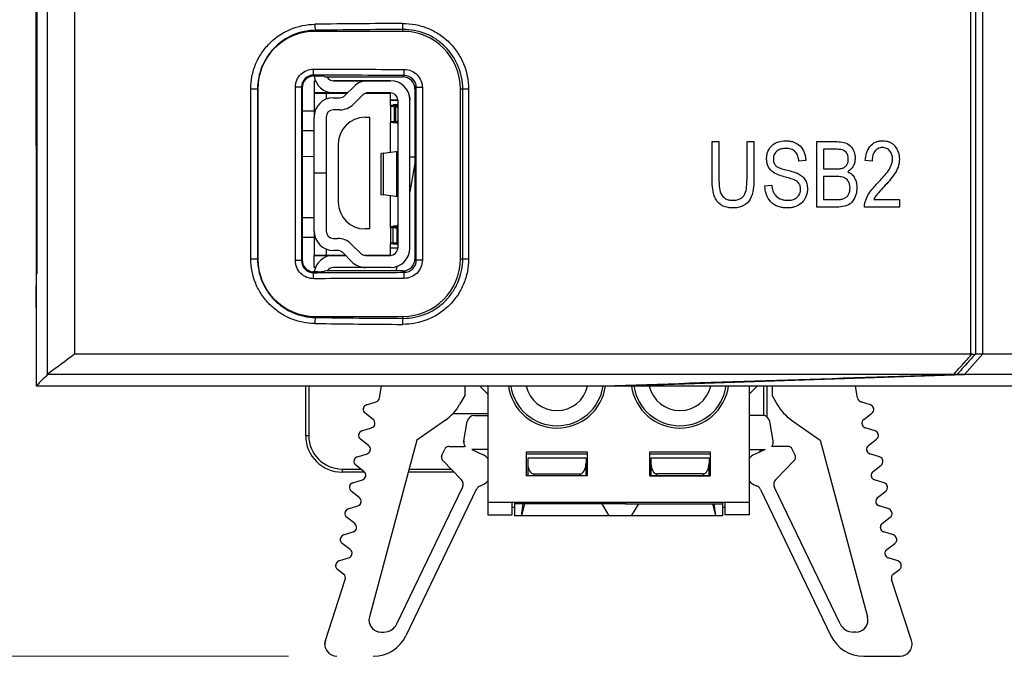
# Model space of a CAD drawing. Header units: millimetres. Extents: x 0 to 840, y 0 to 594.
# Tile 29 of 77: x 306 to 347, y 257 to 283. Entities that reach past the tile are written whole.
import ezdxf

# ---------------------------------------------------------------- set-up
doc = ezdxf.new("R2010")
doc.units = ezdxf.units.MM
doc.header["$LTSCALE"] = 2
doc.linetypes.add('SLD-Solid', pattern=[0])
doc.styles.add('SLDTEXTSTYLE2', font='ARIALN.TTF', dxfattribs={"width": 0.87})
doc.dimstyles.new('SLDDIMSTYLE0', dxfattribs={"dimtxt": 5.4, "dimasz": 5.4, "dimexe": 0, "dimexo": 0.0625, "dimgap": 1.35, "dimtad": 0, "dimdec": 1, "dimrnd": 1e-09, "dimzin": 12, "dimdsep": 46, "dimtxsty": 'SLDTEXTSTYLE2', "dimsah": 1, "dimcen": 0.09, "dimadec": 0, "dimazin": 3, "dimtfac": 1, "dimtdec": 3, "dimtofl": 0, "dimtmove": 0, "dimatfit": 3, "dimfxl": 1, "dimfrac": 2, "dimtolj": 1, "dimtzin": 12, "dimarcsym": 0})

# ---------------------------------------------------------------- blocks, each defined once
blk = doc.blocks.new('_D_2')
at = {"color": 1, "linetype": 'SLD-Solid', "lineweight": 18}
for p, q in [((317.478, 386.238), (280.971, 386.238)), ((282.471, 386.238), (282.471, 340.677)), ((278.271, 336.621), (278.271, 338.142)), ((278.271, 338.142), (286.671, 338.142)), ((286.671, 338.142), (286.671, 336.621)), ((278.271, 321.396), (278.271, 319.874)), ((286.671, 319.874), (286.671, 321.396)), ((278.271, 319.874), (286.671, 319.874)), ((282.471, 256.554), (282.471, 302.114)), ((317.266, 256.554), (280.971, 256.554))]:
    blk.add_line(p, q, dxfattribs=at)
for points in [[(282.471, 386.238), (281.121, 380.838), (283.821, 380.838)], [(282.471, 256.554), (283.821, 261.954), (281.121, 261.954)]]:
    blk.add_solid(points, dxfattribs=at)
at = {"color": 1, "linetype": 'SLD-Solid', "lineweight": 18, "char_height": 5.4, "attachment_point": 1, "rotation": 90, "style": 'SLDTEXTSTYLE2'}
for s, insert in [('5,106', (279.71, 321.396)), ('129,7', (279.71, 303.128))]:
    blk.add_mtext(s, dxfattribs=dict(at, insert=insert))

msp = doc.modelspace()

# ---------------------------------------------------------------- linework, layer by layer
at = {"color": 7, "linetype": 'SLD-Solid', "lineweight": 25}
for p, q in [((307.341, 268.197), (307.341, 382.189)), ((308.454, 381.367), (308.454, 269.019)), ((345.385, 269.019), (345.385, 381.367)), ((345.58, 381.367), (345.58, 269.019)), ((345.879, 269.019), (345.879, 381.367)), ((306.879, 272.322), (306.879, 296.764)), ((306.9, 296.762), (306.9, 272.324)), ((306.9, 296.754), (306.9, 272.332)), ((306.878, 277.605), (306.878, 286.781)), ((321.979, 282.32), (321.979, 282.399)), ((318.379, 282.32), (318.379, 282.365)), ((321.979, 282.32), (318.379, 282.32)), ((318.736, 280.452), (318.498, 280.478)), ((318.985, 280.443), (321.98, 280.443)), ((315.714, 272.943), (315.714, 279.943)), ((315.714, 279.943), (315.995, 279.943)), ((316.002, 279.943), (315.995, 279.943)), ((315.995, 279.943), (315.995, 272.943)), ((316.002, 279.943), (316.002, 272.943)), ((317.803, 280.017), (317.554, 280.017)), ((317.554, 272.869), (317.554, 280.017)), ((317.803, 280.017), (317.803, 272.869)), ((317.833, 279.987), (317.833, 272.899)), ((318.322, 280.285), (318.381, 280.285)), ((318.322, 280.285), (318.322, 279.785)), ((319.122, 280.285), (319.372, 280.285)), ((319.972, 280.285), (319.122, 280.285)), ((319.122, 280.285), (321.072, 280.285)), ((319.122, 280.285), (319.372, 280.285)), ((319.722, 280.285), (319.472, 280.285)), ((319.595, 279.673), (319.973, 280.051)), ((319.722, 280.285), (319.972, 280.285)), ((320.672, 280.285), (319.972, 280.285)), ((320.538, 280.285), (321.472, 280.285)), ((321.072, 280.285), (320.538, 280.285)), ((321.472, 280.285), (320.672, 280.285)), ((321.072, 280.285), (321.322, 280.285)), ((322.479, 279.945), (322.479, 272.941)), ((322.785, 280.001), (322.535, 280.001)), ((322.535, 272.885), (322.535, 280.001)), ((322.785, 280.001), (322.785, 272.885)), ((324.356, 279.943), (324.449, 279.943)), ((324.356, 272.943), (324.356, 279.943)), ((324.449, 279.943), (324.691, 279.943)), ((324.449, 272.943), (324.449, 279.943)), ((324.691, 279.943), (324.691, 272.943)), ((319.122, 279.785), (318.322, 279.785)), ((318.322, 279.775), (318.822, 279.775)), ((318.322, 279.775), (318.322, 278.785)), ((318.322, 279.775), (319.697, 279.775)), ((318.822, 279.775), (318.822, 279.527)), ((319.697, 279.775), (318.822, 279.775)), ((319.707, 279.785), (319.122, 279.785)), ((319.122, 279.585), (319.383, 279.585)), ((320.326, 279.697), (319.948, 279.319)), ((320.461, 279.775), (321.472, 279.775)), ((321.472, 279.775), (320.461, 279.775)), ((321.472, 279.785), (320.538, 279.785)), ((321.472, 279.266), (321.472, 279.775)), ((321.772, 279.485), (321.472, 279.485)), ((321.472, 279.485), (321.772, 279.485)), ((321.472, 279.266), (321.472, 279.249)), ((321.472, 279.266), (321.772, 279.266)), ((321.472, 279.249), (321.472, 278.578)), ((321.772, 279.249), (321.472, 279.249)), ((321.513, 279.236), (321.497, 279.236)), ((321.497, 279.236), (321.772, 279.236)), ((321.513, 279.236), (321.772, 279.236)), ((321.732, 279.305), (321.579, 279.285)), ((321.772, 279.285), (321.579, 279.285)), ((321.638, 279.219), (321.674, 279.214)), ((321.638, 279.219), (321.772, 279.219)), ((321.638, 278.593), (321.638, 279.219)), ((321.674, 279.214), (321.674, 278.595)), ((321.772, 279.214), (321.674, 279.214)), ((321.772, 279.305), (321.732, 279.305)), ((321.762, 279.315), (321.772, 279.315)), ((321.769, 279.315), (321.762, 279.315)), ((321.769, 279.315), (321.772, 279.315)), ((321.772, 279.485), (321.772, 273.385)), ((322.272, 273.385), (322.272, 279.485)), ((318.322, 279.035), (317.833, 279.035)), ((318.322, 276.485), (318.322, 278.785)), ((318.822, 278.785), (318.822, 276.485)), ((319.383, 279.085), (319.122, 279.085)), ((320.422, 278.775), (320.622, 278.775)), ((320.622, 274.175), (320.622, 278.775)), ((321.472, 278.578), (321.472, 278.57)), ((321.772, 278.57), (321.472, 278.57)), ((321.472, 277.333), (321.472, 278.57)), ((321.497, 278.584), (321.513, 278.584)), ((321.772, 278.584), (321.497, 278.584)), ((321.513, 278.584), (321.772, 278.584)), ((321.579, 278.56), (321.772, 278.56)), ((321.579, 278.56), (321.732, 278.55)), ((321.674, 278.595), (321.638, 278.593)), ((321.732, 278.55), (321.772, 278.55)), ((321.762, 278.545), (321.772, 278.545)), ((321.769, 278.545), (321.772, 278.545)), ((317.833, 278.235), (318.322, 278.235)), ((306.879, 277.604), (306.878, 277.605)), ((319.322, 277.675), (319.322, 275.275)), ((334.725, 276.219), (334.725, 277.773)), ((334.725, 277.773), (335.006, 277.773)), ((335.006, 277.773), (335.006, 276.218)), ((336.163, 277.773), (336.443, 277.773)), ((336.163, 276.218), (336.163, 277.773)), ((336.443, 277.773), (336.443, 276.219)), ((339.038, 275.073), (339.038, 277.773)), ((339.038, 277.773), (339.875, 277.773)), ((318.322, 277.153), (317.833, 277.155)), ((321.072, 277.27), (321.072, 275.6)), ((321.179, 277.291), (321.685, 277.363)), ((321.179, 275.579), (321.179, 277.291)), ((321.685, 277.363), (321.732, 277.363)), ((321.685, 277.363), (321.751, 277.363)), ((321.732, 275.507), (321.732, 277.363)), ((321.732, 277.363), (321.751, 277.363)), ((322.479, 277.135), (322.272, 277.136)), ((339.778, 277.457), (339.319, 277.457)), ((339.319, 277.457), (339.319, 276.651)), ((322.479, 276.881), (322.272, 275.708)), ((338.582, 277.002), (338.302, 276.966)), ((341.317, 276.966), (341.037, 277.002)), ((318.322, 276.485), (318.822, 276.485)), ((318.322, 276.485), (318.322, 276.475)), ((318.322, 274.085), (318.322, 276.475)), ((318.822, 276.475), (318.322, 276.475)), ((318.822, 276.485), (318.822, 276.475)), ((318.822, 276.475), (318.822, 274.085)), ((339.319, 276.651), (339.814, 276.651)), ((339.836, 276.335), (339.319, 276.335)), ((339.319, 276.335), (339.319, 275.389)), ((336.899, 275.95), (337.18, 275.985)), ((321.685, 275.507), (321.179, 275.579)), ((321.472, 274.266), (321.472, 275.537)), ((321.732, 275.507), (321.685, 275.507)), ((321.751, 275.507), (321.732, 275.507)), ((339.869, 275.073), (339.038, 275.073)), ((339.319, 275.389), (339.875, 275.389)), ((342.439, 275.073), (341.002, 275.073)), ((341.387, 275.389), (342.439, 275.389)), ((342.439, 275.389), (342.439, 275.073)), ((318.322, 274.635), (317.833, 274.635)), ((321.472, 274.266), (321.772, 274.266)), ((321.472, 274.266), (321.472, 274.242)), ((321.732, 274.305), (321.579, 274.285)), ((321.772, 274.285), (321.579, 274.285)), ((321.772, 274.305), (321.732, 274.305)), ((321.762, 274.315), (321.772, 274.315)), ((321.769, 274.315), (321.762, 274.315)), ((321.769, 274.315), (321.772, 274.315)), ((318.322, 274.085), (318.322, 273.095)), ((320.622, 274.175), (320.422, 274.175)), ((321.472, 274.242), (321.472, 273.582)), ((321.772, 274.242), (321.472, 274.242)), ((321.501, 274.236), (321.481, 274.236)), ((321.481, 274.236), (321.772, 274.236)), ((321.501, 274.236), (321.772, 274.236)), ((321.579, 273.589), (321.579, 274.227)), ((321.579, 274.227), (321.732, 274.206)), ((321.579, 274.227), (321.772, 274.227)), ((321.732, 274.206), (321.732, 273.599)), ((321.772, 274.206), (321.732, 274.206)), ((317.833, 273.835), (318.322, 273.835)), ((319.122, 273.785), (319.291, 273.785)), ((319.857, 273.551), (320.234, 273.173)), ((321.472, 273.582), (321.772, 273.582)), ((321.472, 273.582), (321.472, 273.57)), ((321.772, 273.57), (321.472, 273.57)), ((321.472, 273.095), (321.472, 273.57)), ((321.481, 273.584), (321.501, 273.584)), ((321.772, 273.584), (321.481, 273.584)), ((321.501, 273.584), (321.772, 273.584)), ((321.732, 273.599), (321.579, 273.589)), ((321.772, 273.589), (321.579, 273.589)), ((321.579, 273.56), (321.772, 273.56)), ((321.579, 273.56), (321.732, 273.55)), ((321.732, 273.599), (321.772, 273.599)), ((321.732, 273.55), (321.772, 273.55)), ((321.762, 273.545), (321.772, 273.545)), ((321.769, 273.545), (321.772, 273.545)), ((318.322, 273.095), (318.822, 273.095)), ((318.322, 273.085), (319.122, 273.085)), ((318.322, 272.585), (318.322, 273.085)), ((318.822, 273.343), (318.822, 273.095)), ((318.822, 273.095), (319.605, 273.095)), ((319.291, 273.285), (319.122, 273.285)), ((319.122, 273.085), (319.615, 273.085)), ((319.122, 273.085), (319.372, 273.085)), ((319.122, 273.085), (319.372, 273.085)), ((319.615, 273.085), (319.472, 273.085)), ((319.881, 272.819), (319.503, 273.197)), ((320.37, 273.095), (321.472, 273.095)), ((320.446, 273.085), (321.472, 273.085)), ((321.072, 273.085), (320.446, 273.085)), ((320.672, 273.085), (320.447, 273.085)), ((321.472, 273.085), (320.672, 273.085)), ((321.072, 273.085), (321.322, 273.085)), ((321.772, 273.385), (321.472, 273.385)), ((315.714, 272.943), (315.995, 272.943)), ((316.002, 272.943), (315.995, 272.943)), ((317.803, 272.869), (317.554, 272.869)), ((322.785, 272.885), (322.535, 272.885)), ((324.356, 272.943), (324.449, 272.943)), ((324.449, 272.943), (324.691, 272.943)), ((306.9, 272.324), (306.879, 272.322)), ((306.879, 267.71), (306.879, 272.322)), ((306.879, 272.322), (306.879, 272.322)), ((318.381, 272.585), (318.322, 272.585)), ((318.498, 272.408), (318.736, 272.434)), ((321.98, 272.443), (318.985, 272.443)), ((320.446, 272.585), (319.122, 272.585)), ((321.472, 272.585), (320.446, 272.585)), ((321.729, 272.627), (321.697, 272.443)), ((306.878, 270.934), (306.878, 271.833)), ((306.878, 271.833), (306.879, 271.833)), ((318.379, 270.566), (321.979, 270.566)), ((318.379, 270.566), (318.379, 270.521)), ((321.979, 270.566), (321.979, 270.487)), ((308.454, 269.019), (345.385, 269.019)), ((345.879, 269.019), (345.12, 268.168)), ((345.58, 269.019), (345.879, 269.019)), ((345.879, 269.019), (396.348, 269.019)), ((307.34, 268.168), (307.341, 268.197)), ((344.667, 268.168), (307.34, 268.168)), ((330.696, 267.693), (345.12, 268.168)), ((345.12, 268.168), (344.81, 268.168)), ((396.348, 268.168), (345.12, 268.168)), ((306.879, 267.693), (306.879, 267.71)), ((330.281, 267.693), (306.879, 267.693)), ((317.978, 265.648), (317.978, 267.693)), ((318.107, 267.693), (318.107, 265.648)), ((321.019, 267.204), (321.105, 267.693)), ((324.537, 267.693), (324.537, 267.306)), ((325.148, 267.693), (325.485, 267.355)), ((325.485, 267.693), (325.485, 262.891)), ((330.696, 267.693), (330.281, 267.693)), ((391.24, 267.693), (330.696, 267.693)), ((336.246, 267.693), (336.246, 262.891)), ((336.246, 267.355), (336.584, 267.693)), ((336.85, 266.481), (336.85, 267.693)), ((336.978, 267.693), (336.978, 266.428)), ((337.194, 267.693), (337.194, 267.306)), ((340.712, 267.204), (340.626, 267.693)), ((320.484, 266.923), (320.884, 267.049)), ((321.019, 267.204), (321.019, 267.204)), ((324.537, 267.306), (324.321, 266.932)), ((337.194, 267.306), (337.41, 266.932)), ((341.247, 266.923), (340.848, 267.049)), ((320.755, 266.322), (320.423, 266.577)), ((324.053, 266.569), (325.485, 266.569)), ((340.976, 266.322), (341.308, 266.577)), ((323.737, 266.295), (322.554, 265.466)), ((324.492, 265.438), (324.632, 266.237)), ((324.927, 266.484), (325.485, 266.484)), ((336.804, 266.484), (336.246, 266.484)), ((337.24, 265.438), (337.099, 266.237)), ((337.994, 266.295), (339.177, 265.466)), ((320.295, 265.85), (320.694, 265.976)), ((341.436, 265.85), (341.037, 265.976)), ((318.107, 265.648), (317.978, 265.648)), ((320.566, 265.249), (320.234, 265.504)), ((322.554, 265.466), (320.602, 258.18)), ((339.177, 265.466), (341.13, 258.18)), ((341.165, 265.249), (341.497, 265.504)), ((323.586, 264.85), (323.705, 265.097)), ((323.887, 265.21), (324.519, 265.202)), ((325.485, 265.087), (324.824, 265.087)), ((324.824, 265.087), (325.261, 264.877)), ((327.082, 263.989), (327.082, 264.987)), ((327.082, 264.987), (329.578, 264.987)), ((329.578, 264.987), (329.578, 263.989)), ((332.153, 264.987), (334.649, 264.987)), ((332.153, 263.989), (332.153, 264.987)), ((334.649, 264.987), (334.649, 263.989)), ((336.246, 265.087), (336.908, 265.087)), ((336.908, 265.087), (336.471, 264.877)), ((336.673, 264.974), (336.73, 265.087)), ((337.844, 265.21), (337.213, 265.202)), ((338.145, 264.85), (338.026, 265.097)), ((320.106, 264.777), (320.505, 264.903)), ((324.381, 263.848), (323.624, 264.624)), ((329.578, 264.887), (327.082, 264.887)), ((327.132, 264.728), (327.132, 264.503)), ((329.528, 264.728), (327.132, 264.728)), ((329.528, 264.728), (329.528, 264.503)), ((334.649, 264.887), (332.153, 264.887)), ((332.203, 264.728), (332.203, 264.503)), ((334.599, 264.728), (332.203, 264.728)), ((334.599, 264.728), (334.599, 264.503)), ((337.35, 263.848), (338.108, 264.624)), ((341.626, 264.777), (341.226, 264.903)), ((319.478, 264.276), (320.246, 264.276)), ((319.478, 264.276), (319.478, 264.148)), ((320.406, 264.148), (319.478, 264.148)), ((320.377, 264.176), (320.045, 264.43)), ((324.089, 264.148), (322.201, 264.148)), ((322.235, 264.276), (323.964, 264.276)), ((327.132, 264.503), (327.132, 263.989)), ((329.528, 263.989), (329.528, 264.503)), ((332.203, 264.503), (332.203, 263.989)), ((334.599, 263.989), (334.599, 264.503)), ((341.354, 264.176), (341.687, 264.43)), ((319.916, 263.703), (320.316, 263.829)), ((329.578, 263.989), (327.082, 263.989)), ((327.132, 263.989), (327.082, 263.989)), ((327.382, 263.989), (327.132, 263.989)), ((327.382, 263.989), (327.382, 264.071)), ((327.382, 264.071), (329.278, 264.071)), ((329.278, 263.989), (327.382, 263.989)), ((329.278, 264.071), (329.278, 263.989)), ((329.528, 263.989), (329.278, 263.989)), ((329.578, 263.989), (329.528, 263.989)), ((334.649, 263.989), (332.153, 263.989)), ((332.153, 263.989), (332.203, 263.989)), ((332.203, 263.989), (332.453, 263.989)), ((332.453, 263.989), (332.453, 264.071)), ((334.349, 264.071), (332.453, 264.071)), ((332.453, 263.989), (334.349, 263.989)), ((334.349, 264.071), (334.349, 263.989)), ((334.349, 263.989), (334.599, 263.989)), ((334.599, 263.989), (334.649, 263.989)), ((341.815, 263.703), (341.415, 263.829)), ((320.188, 263.102), (319.855, 263.357)), ((321.735, 257.891), (324.437, 263.509)), ((325.009, 263.432), (322.109, 257.402)), ((336.723, 263.432), (339.622, 257.402)), ((339.996, 257.891), (337.294, 263.509)), ((341.544, 263.102), (341.876, 263.357)), ((319.727, 262.63), (320.127, 262.756)), ((319.727, 262.63), (320.127, 262.756)), ((320.127, 262.756), (320.127, 262.756)), ((336.246, 262.891), (325.485, 262.891)), ((325.485, 262.891), (325.485, 262.392)), ((326.483, 262.392), (326.483, 262.891)), ((326.583, 262.691), (326.483, 262.691)), ((326.583, 262.891), (326.583, 262.841)), ((330.526, 262.841), (326.583, 262.841)), ((326.583, 262.841), (326.583, 262.342)), ((326.869, 262.342), (326.937, 262.841)), ((326.99, 262.841), (326.869, 262.342)), ((330.177, 262.841), (330.474, 262.342)), ((330.526, 262.841), (330.526, 262.891)), ((331.155, 262.841), (330.526, 262.841)), ((331.155, 262.891), (331.155, 262.841)), ((331.155, 262.841), (335.148, 262.841)), ((331.407, 262.342), (331.704, 262.841)), ((334.741, 262.841), (334.862, 262.342)), ((334.795, 262.841), (334.862, 262.342)), ((335.148, 262.891), (335.148, 262.841)), ((335.148, 262.841), (335.148, 262.342)), ((335.248, 262.691), (335.148, 262.691)), ((335.248, 262.891), (335.248, 262.392)), ((336.246, 262.891), (336.246, 262.392)), ((342.004, 262.63), (341.605, 262.756)), ((341.605, 262.756), (341.605, 262.756)), ((342.004, 262.63), (341.605, 262.756)), ((319.998, 262.029), (319.666, 262.284)), ((325.485, 262.392), (326.483, 262.392)), ((326.869, 262.342), (326.583, 262.342)), ((330.474, 262.342), (326.869, 262.342)), ((331.407, 262.342), (330.474, 262.342)), ((334.862, 262.342), (331.407, 262.342)), ((335.148, 262.342), (334.862, 262.342)), ((336.246, 262.392), (335.248, 262.392)), ((341.733, 262.029), (342.065, 262.284)), ((319.538, 261.557), (319.937, 261.683)), ((342.193, 261.557), (341.794, 261.683)), ((319.809, 260.956), (319.477, 261.211)), ((341.922, 260.956), (342.254, 261.211)), ((319.349, 260.484), (319.748, 260.61)), ((342.383, 260.484), (341.983, 260.61)), ((319.542, 259.943), (319.288, 260.138)), ((342.189, 259.943), (342.444, 260.138)), ((342.521, 260.295), (342.521, 260.295)), ((318.791, 257.207), (319.61, 259.724)), ((342.94, 257.207), (342.122, 259.724)), ((321.084, 257.552), (321.196, 257.552)), ((340.648, 257.552), (340.536, 257.552)), ((340.648, 257.552), (340.536, 257.552)), ((340.648, 257.552), (340.648, 257.552)), ((340.971, 256.554), (342.466, 256.554))]:
    msp.add_line(p, q, dxfattribs=at)
at = {"color": 8, "linetype": 'SLD-Solid', "lineweight": 25}
for p, q in [((321.472, 278.578), (321.772, 278.578)), ((321.772, 278.593), (321.638, 278.593)), ((321.674, 278.595), (321.772, 278.595))]:
    msp.add_line(p, q, dxfattribs=at)
at = {"color": 7, "linetype": 'SLD-Solid', "lineweight": 25, "flags": 128}
for points in [[(318.305, 280.516), (318.305, 280.523), (318.305, 280.539), (318.306, 280.563), (318.306, 280.594), (318.306, 280.631), (318.306, 280.673), (318.306, 280.719), (318.307, 280.766)], [(322.038, 280.501), (322.038, 280.508), (322.038, 280.523), (322.038, 280.547), (322.038, 280.578), (322.038, 280.616), (322.038, 280.658), (322.038, 280.703), (322.038, 280.75)], [(318.305, 280.516), (318.335, 280.487), (318.335, 280.486)], [(321.98, 280.443), (322.032, 280.495), (322.038, 280.501)], [(317.833, 279.987), (317.81, 280.01), (317.803, 280.017)], [(322.535, 280.001), (322.515, 279.981), (322.479, 279.945)], [(317.803, 272.869), (317.81, 272.876), (317.833, 272.899)], [(322.479, 272.941), (322.515, 272.905), (322.535, 272.885)], [(318.335, 272.4), (318.335, 272.399), (318.305, 272.37)], [(318.307, 272.12), (318.306, 272.167), (318.306, 272.213), (318.306, 272.255), (318.306, 272.292), (318.306, 272.323), (318.305, 272.347), (318.305, 272.363), (318.305, 272.37)], [(322.038, 272.385), (321.998, 272.425), (321.98, 272.443)], [(322.038, 272.136), (322.038, 272.183), (322.038, 272.228), (322.038, 272.27), (322.038, 272.308), (322.038, 272.339), (322.038, 272.363), (322.038, 272.378), (322.038, 272.385)], [(324.487, 265.386), (324.488, 265.407), (324.492, 265.438)], [(337.244, 265.386), (337.244, 265.407), (337.24, 265.438)], [(318.766, 257.053), (318.768, 257.092), (318.791, 257.207)], [(342.965, 257.053), (342.963, 257.092), (342.94, 257.207)]]:
    msp.add_lwpolyline(points, dxfattribs=at)
at = {"color": 7, "linetype": 'SLD-Solid', "lineweight": 25}
for centre, radius, start, end in [((319.19, 282.571), 0.836, 177.1421, 194.2895), ((323.401, 282.605), 1.437, 178.3164, 188.2414), ((318.379, 279.943), 2.377, 90, 180), ((321.979, 279.943), 2.377, 0, 90), ((319.122, 280.585), 0.8, 187.2464, 270), ((319.122, 280.585), 0.3, 208.3901, 270), ((319.122, 280.585), 0.3, 208.3901, 270), ((320.538, 279.485), 0.8, 90, 135), ((320.538, 279.485), 0.8, 90, 135), ((321.472, 279.485), 0.8, 0, 90), ((321.472, 279.485), 0.8, 0, 90), ((319.122, 278.785), 0.8, 90, 180), ((319.122, 278.785), 0.8, 90, 180), ((319.383, 279.885), 0.3, 270, 315), ((319.383, 279.885), 0.3, 270, 315), ((320.538, 279.485), 0.3, 90, 135), ((321.472, 279.485), 0.3, 0, 90), ((321.472, 279.485), 0.8, 0, 9.5941), ((319.383, 279.885), 0.8, 270, 315), ((319.122, 278.785), 0.3, 90, 180), ((320.422, 277.675), 1.1, 90, 180), ((320.422, 277.675), 1.1, 90, 180), ((320.422, 275.275), 1.1, 180, 270), ((319.122, 274.085), 0.8, 180, 270), ((319.122, 274.085), 0.3, 180, 270), ((319.122, 274.085), 0.3, 180, 270), ((319.291, 272.985), 0.8, 45, 90), ((319.291, 272.985), 0.8, 45, 90), ((319.122, 272.285), 0.8, 90, 171.5422), ((319.122, 272.285), 0.8, 90, 171.5805), ((319.291, 272.985), 0.3, 45, 90), ((320.446, 273.385), 0.3, 225, 270), ((320.446, 273.385), 0.3, 225, 270), ((321.472, 273.385), 0.8, 270, 0), ((321.472, 273.385), 0.3, 270, 0), ((321.472, 273.385), 0.3, 270, 0), ((321.472, 273.385), 0.3, 350.4059, 0), ((318.379, 272.943), 2.377, 180, 270), ((320.446, 273.385), 0.8, 225, 270), ((321.979, 272.943), 2.377, 270, 0), ((307.129, 272.322), 0.25, 156.4689, 180), ((319.122, 272.285), 0.3, 90, 147.8477), ((319.19, 270.315), 0.836, 165.7105, 182.8579), ((323.401, 270.281), 1.437, 171.7586, 181.6836), ((328.33, 267.982), 2.021, 188.213, 270), ((328.33, 267.982), 2.021, 188.213, 270), ((328.33, 267.982), 1.922, 188.6428, 270), ((328.33, 267.982), 1.922, 188.6428, 270), ((328.33, 267.982), 1.298, 192.8572, 270), ((328.33, 267.982), 2.021, 270, 351.787), ((328.33, 267.982), 2.021, 270, 351.787), ((328.33, 267.982), 1.922, 270, 351.3572), ((328.33, 267.982), 1.922, 270, 351.3572), ((328.33, 267.982), 1.298, 270, 347.1428), ((333.401, 267.982), 2.021, 188.213, 351.787), ((333.401, 267.982), 2.021, 188.213, 351.787), ((333.401, 267.982), 1.922, 188.6428, 351.3572), ((333.401, 267.982), 1.922, 188.6428, 351.3572), ((333.401, 267.982), 1.298, 192.8572, 270), ((333.401, 267.982), 1.298, 270, 347.1428), ((320.824, 267.238), 0.198, 287.5, 350), ((320.824, 267.238), 0.198, 287.5, 350), ((340.907, 267.238), 0.198, 190, 252.5), ((340.907, 267.238), 0.198, 190, 252.5), ((320.544, 266.734), 0.198, 107.5, 232.5), ((320.544, 266.734), 0.198, 107.5, 179.9973), ((322.592, 267.93), 1.996, 305, 330), ((339.139, 267.93), 1.996, 210, 235), ((341.188, 266.734), 0.198, 307.5, 72.5), ((341.188, 266.734), 0.198, 0.0001, 72.5), ((320.635, 266.165), 0.198, 287.5, 52.5), ((320.635, 266.165), 0.198, 287.5, 359.9973), ((324.927, 266.185), 0.299, 90, 170), ((324.927, 266.185), 0.299, 90, 170), ((336.804, 266.185), 0.299, 10, 90), ((336.804, 266.185), 0.299, 10, 90), ((341.097, 266.165), 0.198, 127.5, 252.5), ((341.097, 266.165), 0.198, 180.0001, 252.5), ((320.355, 265.661), 0.198, 107.5, 232.5), ((320.355, 265.661), 0.198, 107.5, 179.9973), ((341.377, 265.661), 0.198, 307.5, 72.5), ((341.377, 265.661), 0.198, 0.0001, 72.5), ((319.478, 265.648), 1.5, 180, 270), ((319.478, 265.648), 1.372, 180, 270), ((324.786, 265.386), 0.299, 170, 218.4488), ((336.945, 265.386), 0.299, 321.5512, 10), ((320.446, 265.092), 0.198, 287.5, 52.5), ((320.446, 265.092), 0.198, 287.5, 359.9973), ((323.885, 265.01), 0.2, 89.3197, 154.3197), ((323.885, 265.01), 0.2, 89.3197, 154.3197), ((324.515, 264.903), 0.299, 82.9337, 89.3197), ((324.515, 264.903), 0.299, 82.9338, 89.3197), ((337.216, 264.903), 0.299, 90.6803, 97.0663), ((337.216, 264.903), 0.299, 90.6803, 97.0662), ((337.846, 265.01), 0.2, 25.6803, 90.6803), ((337.846, 265.01), 0.2, 25.6803, 90.6803), ((341.286, 265.092), 0.198, 127.5, 252.5), ((341.286, 265.092), 0.198, 180.0001, 252.5), ((320.165, 264.588), 0.198, 107.5, 232.5), ((320.165, 264.588), 0.198, 107.5, 179.9973), ((323.766, 264.764), 0.2, 154.3197, 224.3197), ((323.766, 264.764), 0.2, 154.3197, 179.9973), ((324.958, 264.247), 0.699, 40.9877, 64.3197), ((324.958, 264.247), 0.699, 40.9877, 64.3197), ((336.773, 264.247), 0.699, 115.6803, 139.0123), ((336.773, 264.247), 0.699, 115.6803, 139.0123), ((337.965, 264.764), 0.2, 315.6803, 25.6803), ((337.965, 264.764), 0.2, 0.0001, 25.6803), ((341.566, 264.588), 0.198, 307.5, 72.5), ((341.566, 264.588), 0.198, 0.0001, 72.5), ((320.256, 264.018), 0.198, 287.5, 52.5), ((341.475, 264.018), 0.198, 127.5, 252.5), ((320.256, 264.018), 0.198, 287.5, 359.9973), ((324.167, 263.639), 0.299, 334.3197, 44.3197), ((324.958, 264.247), 0.699, 288.7467, 319.0123), ((336.773, 264.247), 0.699, 220.9877, 251.2533), ((337.564, 263.639), 0.299, 135.6803, 205.6803), ((341.475, 264.018), 0.198, 180.0001, 252.5), ((319.976, 263.514), 0.198, 107.5, 232.5), ((319.976, 263.514), 0.198, 107.5, 179.9973), ((324.167, 263.639), 0.299, 334.3197, 359.9973), ((325.279, 263.302), 0.299, 108.7467, 154.3197), ((336.453, 263.302), 0.299, 25.6803, 71.2533), ((337.564, 263.639), 0.299, 180.0001, 205.6803), ((341.755, 263.514), 0.198, 307.5, 72.5), ((341.755, 263.514), 0.198, 0.0001, 72.5), ((320.067, 262.945), 0.198, 287.5, 52.5), ((320.067, 262.945), 0.198, 287.5, 359.9973), ((341.664, 262.945), 0.198, 127.5, 252.5), ((341.664, 262.945), 0.198, 180.0001, 252.5), ((319.787, 262.441), 0.198, 107.5, 232.5), ((319.787, 262.441), 0.198, 107.5, 179.9973), ((341.944, 262.441), 0.198, 307.5, 72.5), ((341.944, 262.441), 0.198, 0.0001, 72.5), ((319.878, 261.872), 0.198, 287.5, 52.5), ((319.878, 261.872), 0.198, 287.5, 359.9973), ((341.853, 261.872), 0.198, 127.5, 252.5), ((341.853, 261.872), 0.198, 180.0001, 252.5), ((319.598, 261.368), 0.198, 107.5, 232.5), ((319.598, 261.368), 0.198, 107.5, 179.9973), ((342.134, 261.368), 0.198, 307.5, 72.5), ((342.134, 261.368), 0.198, 0.0001, 72.5), ((319.689, 260.799), 0.198, 287.5, 52.5), ((342.043, 260.799), 0.198, 127.5, 252.5), ((319.408, 260.295), 0.198, 107.5, 232.5), ((319.408, 260.295), 0.198, 107.5, 179.9973), ((319.689, 260.799), 0.198, 287.5, 359.9973), ((342.043, 260.799), 0.198, 180.0001, 252.5), ((342.323, 260.295), 0.198, 307.5, 72.5), ((342.323, 260.295), 0.198, 0.0001, 72.5), ((319.421, 259.785), 0.198, 341.9787, 52.5), ((319.421, 259.785), 0.198, 341.9787, 359.9973), ((342.31, 259.785), 0.198, 127.5, 198.0213), ((342.31, 259.785), 0.198, 180.0001, 198.0213), ((321.084, 258.051), 0.499, 165, 270), ((321.084, 258.051), 0.499, 179.9973, 270), ((340.648, 258.051), 0.499, 270, 15), ((340.648, 258.051), 0.499, 270, 0.0001), ((321.196, 258.151), 0.599, 270, 334.3197), ((321.196, 258.151), 0.599, 270, 334.3197), ((340.536, 258.151), 0.599, 205.6803, 270), ((340.536, 258.151), 0.599, 205.6803, 270), ((320.76, 258.051), 1.497, 270, 334.3197), ((340.971, 258.051), 1.497, 205.6803, 270), ((319.266, 257.053), 0.499, 161.983, 269.9943), ((342.466, 257.053), 0.499, 270.017, 18.017)]:
    msp.add_arc(centre, radius, start, end, dxfattribs=at)
for centre, major_axis, ratio, start_param, end_param in [((326.798, 272.258), (85, 0), 0.122423, 1.627691, 1.670302), ((326.798, 272.01), (84.75, 0), 0.122785, 1.627691, 1.670302), ((326.798, 280.628), (85, 0), 0.122423, 4.612883, 4.655495), ((326.798, 280.876), (84.75, 0), 0.122785, 4.612883, 4.655495), ((345.33, 268.753), (0.25, 0.266), 0.026135, 0.024544, 0.217327), ((327.382, 264.503), (0, 0.432), 0.57735, 1.570796, 3.141593), ((329.278, 264.503), (0, 0.432), 0.57735, 3.141593, 4.712389), ((332.453, 264.503), (0, 0.432), 0.57735, 1.570796, 3.141593), ((334.349, 264.503), (0, 0.432), 0.57735, 3.141593, 4.712389)]:
    msp.add_ellipse(centre, major_axis=major_axis, ratio=ratio, start_param=start_param, end_param=end_param, dxfattribs=at)
for points, knots in [([(315.714, 279.943), (315.714, 280.119), (315.731, 280.291), (315.799, 280.631), (315.849, 280.799), (315.982, 281.121), (316.063, 281.274), (316.255, 281.562), (316.366, 281.699), (316.609, 281.944), (316.742, 282.055), (317.03, 282.25), (317.183, 282.333), (317.659, 282.535), (318.005, 282.608), (318.354, 282.613)], [0, 0, 0, 0, 0.125, 0.125, 0.25, 0.25, 0.375, 0.375, 0.5, 0.5, 0.625, 0.625, 0.75, 0.75, 1, 1, 1, 1]), ([(321.965, 282.647), (322.144, 282.649), (322.32, 282.632), (322.668, 282.566), (322.841, 282.514), (323.17, 282.38), (323.327, 282.298), (323.623, 282.102), (323.764, 281.988), (324.015, 281.739), (324.129, 281.603), (324.329, 281.306), (324.413, 281.149), (324.618, 280.659), (324.691, 280.302), (324.691, 279.943)], [0, 0, 0, 0, 0.125, 0.125, 0.25, 0.25, 0.375, 0.375, 0.5, 0.5, 0.625, 0.625, 0.75, 0.75, 1, 1, 1, 1]), ([(324.449, 279.943), (324.449, 280.269), (324.383, 280.593), (324.136, 281.185), (323.952, 281.46), (323.61, 281.8), (323.483, 281.904), (323.214, 282.082), (323.072, 282.157), (322.773, 282.279), (322.617, 282.325), (322.302, 282.386), (322.142, 282.4), (321.979, 282.399)], [0, 0, 0, 0, 0.25, 0.25, 0.5, 0.5, 0.625, 0.625, 0.75, 0.75, 0.875, 0.875, 1, 1, 1, 1]), ([(318.379, 282.365), (318.063, 282.36), (317.75, 282.293), (317.321, 282.11), (317.182, 282.034), (316.922, 281.857), (316.802, 281.757), (316.583, 281.534), (316.482, 281.41), (316.31, 281.148), (316.236, 281.01), (316.117, 280.719), (316.071, 280.566), (316.01, 280.258), (315.995, 280.102), (315.995, 279.943)], [0, 0, 0, 0, 0.25, 0.25, 0.375, 0.375, 0.5, 0.5, 0.625, 0.625, 0.75, 0.75, 0.875, 0.875, 1, 1, 1, 1]), ([(317.554, 280.017), (317.554, 280.216), (317.636, 280.41), (317.844, 280.617), (317.928, 280.673), (318.11, 280.748), (318.207, 280.767), (318.307, 280.766)], [0, 0, 0, 0, 0.5, 0.5, 0.75, 0.75, 1, 1, 1, 1]), ([(322.038, 280.75), (322.236, 280.75), (322.429, 280.668), (322.636, 280.461), (322.691, 280.378), (322.766, 280.197), (322.785, 280.1), (322.785, 280.001)], [0, 0, 0, 0, 0.5, 0.5, 0.75, 0.75, 1, 1, 1, 1]), ([(318.305, 280.516), (318.173, 280.517), (318.043, 280.464), (317.858, 280.279), (317.803, 280.149), (317.803, 280.017)], [0, 0, 0, 0, 0.5, 0.5, 1, 1, 1, 1]), ([(318.273, 280.483), (318.153, 280.469), (318.039, 280.409), (317.879, 280.229), (317.833, 280.109), (317.833, 279.987)], [0, 0, 0, 0, 0.5, 0.5, 1, 1, 1, 1]), ([(322.038, 280.501), (321.871, 280.501), (321.704, 280.502), (321.538, 280.502), (320.871, 280.504), (320.204, 280.507), (319.538, 280.51), (319.127, 280.512), (318.716, 280.514), (318.305, 280.516)], [0, 0, 0, 0, 0.0005, 0.0005, 0.0005, 0.002500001, 0.002500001, 0.002500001, 0.003732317, 0.003732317, 0.003732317, 0.003732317]), ([(318.736, 280.452), (318.759, 280.449), (318.795, 280.447), (318.883, 280.444), (318.934, 280.443), (318.985, 280.443)], [0, 0, 0, 0, 0.5, 0.5, 1, 1, 1, 1]), ([(322.479, 279.945), (322.479, 280.077), (322.425, 280.206), (322.241, 280.389), (322.111, 280.443), (321.98, 280.443)], [0, 0, 0, 0, 0.5, 0.5, 1, 1, 1, 1]), ([(322.535, 280.001), (322.536, 280.133), (322.482, 280.262), (322.298, 280.446), (322.169, 280.5), (322.038, 280.501)], [0, 0, 0, 0, 0.5, 0.5, 1, 1, 1, 1]), ([(322.261, 279.618), (322.265, 279.596), (322.268, 279.574), (322.271, 279.53), (322.272, 279.507), (322.272, 279.485)], [0, 0, 0, 0, 0.5, 0.5, 1, 1, 1, 1]), ([(336.969, 277.068), (336.97, 277.119), (336.973, 277.17), (336.99, 277.269), (337.004, 277.318), (337.061, 277.46), (337.12, 277.546), (337.269, 277.682), (337.358, 277.734), (337.55, 277.796), (337.652, 277.806), (337.753, 277.808)], [0, 0, 0, 0, 0.125, 0.125, 0.25, 0.25, 0.5, 0.5, 0.75, 0.75, 1, 1, 1, 1]), ([(337.753, 277.808), (337.807, 277.807), (337.861, 277.805), (337.966, 277.789), (338.018, 277.777), (338.171, 277.726), (338.268, 277.67), (338.425, 277.519), (338.485, 277.425), (338.542, 277.272), (338.556, 277.219), (338.576, 277.111), (338.579, 277.056), (338.582, 277.002)], [0, 0, 0, 0, 0.125, 0.125, 0.25, 0.25, 0.5, 0.5, 0.75, 0.75, 0.875, 0.875, 1, 1, 1, 1]), ([(339.875, 277.773), (339.97, 277.772), (340.064, 277.766), (340.247, 277.718), (340.333, 277.672), (340.471, 277.543), (340.525, 277.462), (340.58, 277.33), (340.594, 277.283), (340.612, 277.19), (340.614, 277.142), (340.616, 277.094)], [0, 0, 0, 0, 0.25, 0.25, 0.5, 0.5, 0.75, 0.75, 0.875, 0.875, 1, 1, 1, 1]), ([(341.037, 277.002), (341.046, 277.102), (341.06, 277.202), (341.117, 277.394), (341.16, 277.489), (341.286, 277.647), (341.368, 277.711), (341.507, 277.772), (341.555, 277.786), (341.654, 277.804), (341.705, 277.807), (341.756, 277.808)], [0, 0, 0, 0, 0.25, 0.25, 0.5, 0.5, 0.75, 0.75, 0.875, 0.875, 1, 1, 1, 1]), ([(341.745, 277.528), (341.679, 277.526), (341.613, 277.513), (341.499, 277.451), (341.449, 277.404), (341.375, 277.293), (341.352, 277.231), (341.323, 277.1), (341.318, 277.033), (341.317, 276.966)], [0, 0, 0, 0, 0.25, 0.25, 0.5, 0.5, 0.75, 0.75, 1, 1, 1, 1]), ([(342.159, 277.057), (342.158, 277.116), (342.152, 277.174), (342.117, 277.286), (342.089, 277.338), (342.013, 277.428), (341.967, 277.466), (341.862, 277.516), (341.804, 277.526), (341.745, 277.528)], [0, 0, 0, 0, 0.25, 0.25, 0.5, 0.5, 0.75, 0.75, 1, 1, 1, 1]), ([(341.756, 277.808), (341.803, 277.807), (341.85, 277.805), (341.943, 277.789), (341.989, 277.777), (342.077, 277.74), (342.118, 277.717), (342.194, 277.659), (342.228, 277.625), (342.317, 277.513), (342.363, 277.427), (342.425, 277.245), (342.437, 277.148), (342.439, 277.051)], [0, 0, 0, 0, 0.125, 0.125, 0.25, 0.25, 0.375, 0.375, 0.5, 0.5, 0.75, 0.75, 1, 1, 1, 1]), ([(337.762, 277.492), (337.699, 277.492), (337.637, 277.487), (337.516, 277.457), (337.457, 277.432), (337.356, 277.355), (337.315, 277.305), (337.261, 277.19), (337.252, 277.126), (337.25, 277.062)], [0, 0, 0, 0, 0.25, 0.25, 0.5, 0.5, 0.75, 0.75, 1, 1, 1, 1]), ([(338.302, 276.966), (338.295, 277.037), (338.284, 277.107), (338.238, 277.241), (338.202, 277.306), (338.102, 277.406), (338.039, 277.441), (337.905, 277.485), (337.833, 277.491), (337.762, 277.492)], [0, 0, 0, 0, 0.25, 0.25, 0.5, 0.5, 0.75, 0.75, 1, 1, 1, 1]), ([(340.336, 277.05), (340.333, 277.118), (340.325, 277.186), (340.272, 277.31), (340.227, 277.364), (340.112, 277.434), (340.043, 277.442), (339.911, 277.456), (339.844, 277.457), (339.778, 277.457)], [0, 0, 0, 0, 0.25, 0.25, 0.5, 0.5, 0.75, 0.75, 1, 1, 1, 1]), ([(337.697, 276.327), (337.606, 276.352), (337.515, 276.379), (337.34, 276.45), (337.256, 276.494), (337.114, 276.623), (337.059, 276.702), (337.004, 276.833), (336.991, 276.879), (336.973, 276.972), (336.97, 277.021), (336.969, 277.068)], [0, 0, 0, 0, 0.25, 0.25, 0.5, 0.5, 0.75, 0.75, 0.875, 0.875, 1, 1, 1, 1]), ([(337.25, 277.062), (337.252, 277.013), (337.255, 276.963), (337.275, 276.893), (337.284, 276.87), (337.308, 276.827), (337.323, 276.807), (337.338, 276.788)], [0, 0, 0, 0, 0.5, 0.5, 0.75, 0.75, 1, 1, 1, 1]), ([(337.338, 276.788), (337.394, 276.732), (337.468, 276.701), (337.615, 276.647), (337.691, 276.627), (337.767, 276.608)], [0, 0, 0, 0, 0.5, 0.5, 1, 1, 1, 1]), ([(340.09, 276.677), (340.128, 276.69), (340.164, 276.706), (340.229, 276.753), (340.258, 276.782), (340.302, 276.851), (340.315, 276.889), (340.333, 276.969), (340.335, 277.009), (340.336, 277.05)], [0, 0, 0, 0, 0.25, 0.25, 0.5, 0.5, 0.75, 0.75, 1, 1, 1, 1]), ([(340.616, 277.094), (340.614, 277.038), (340.611, 276.982), (340.586, 276.873), (340.566, 276.82), (340.515, 276.721), (340.482, 276.675), (340.406, 276.593), (340.361, 276.559), (340.315, 276.528)], [0, 0, 0, 0, 0.25, 0.25, 0.5, 0.5, 0.75, 0.75, 1, 1, 1, 1]), ([(341.555, 276.075), (341.692, 276.216), (341.827, 276.359), (342.004, 276.596), (342.056, 276.679), (342.113, 276.814), (342.129, 276.862), (342.153, 276.958), (342.157, 277.007), (342.159, 277.057)], [0, 0, 0, 0, 0.5, 0.5, 0.75, 0.75, 0.875, 0.875, 1, 1, 1, 1]), ([(342.439, 277.051), (342.437, 276.939), (342.422, 276.829), (342.347, 276.617), (342.293, 276.518), (342.105, 276.243), (341.955, 276.077), (341.804, 275.913)], [0, 0, 0, 0, 0.25, 0.25, 0.5, 0.5, 1, 1, 1, 1]), ([(338.372, 275.816), (338.371, 275.855), (338.368, 275.893), (338.349, 275.968), (338.333, 276.005), (338.27, 276.102), (338.206, 276.152), (338.067, 276.217), (337.993, 276.24), (337.846, 276.285), (337.772, 276.306), (337.697, 276.327)], [0, 0, 0, 0, 0.125, 0.125, 0.25, 0.25, 0.5, 0.5, 0.75, 0.75, 1, 1, 1, 1]), ([(337.767, 276.608), (337.846, 276.589), (337.925, 276.57), (338.004, 276.547), (338.043, 276.536), (338.082, 276.524), (338.121, 276.512), (338.16, 276.499), (338.198, 276.485), (338.236, 276.469)], [0, 0, 0, 0, 0.0002462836, 0.0002462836, 0.0002462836, 0.0003697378, 0.0003697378, 0.0003697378, 0.0004935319, 0.0004935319, 0.0004935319, 0.0004935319]), ([(338.236, 276.469), (338.297, 276.439), (338.357, 276.407), (338.462, 276.323), (338.509, 276.272), (338.583, 276.158), (338.611, 276.094), (338.645, 275.962), (338.65, 275.893), (338.652, 275.824)], [0, 0, 0, 0, 0.25, 0.25, 0.5, 0.5, 0.75, 0.75, 1, 1, 1, 1]), ([(339.814, 276.651), (339.86, 276.651), (339.906, 276.652), (339.952, 276.655), (339.975, 276.657), (339.998, 276.659), (340.021, 276.662), (340.045, 276.665), (340.067, 276.671), (340.09, 276.677)], [0, 0, 0, 0, 0.000139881, 0.000139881, 0.000139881, 0.0002102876, 0.0002102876, 0.0002102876, 0.0002815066, 0.0002815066, 0.0002815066, 0.0002815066]), ([(340.406, 275.864), (340.404, 275.935), (340.396, 276.006), (340.343, 276.139), (340.299, 276.198), (340.216, 276.264), (340.184, 276.282), (340.118, 276.307), (340.083, 276.315), (339.978, 276.332), (339.907, 276.335), (339.836, 276.335)], [0, 0, 0, 0, 0.25, 0.25, 0.5, 0.5, 0.625, 0.625, 0.75, 0.75, 1, 1, 1, 1]), ([(340.315, 276.528), (340.345, 276.514), (340.376, 276.5), (340.432, 276.464), (340.458, 276.443), (340.532, 276.374), (340.571, 276.319), (340.633, 276.198), (340.654, 276.134), (340.681, 276.002), (340.684, 275.934), (340.686, 275.866)], [0, 0, 0, 0, 0.125, 0.125, 0.25, 0.25, 0.5, 0.5, 0.75, 0.75, 1, 1, 1, 1]), ([(335.588, 275.038), (335.518, 275.039), (335.448, 275.043), (335.312, 275.068), (335.244, 275.087), (335.051, 275.174), (334.943, 275.272), (334.84, 275.459), (334.816, 275.525), (334.777, 275.66), (334.763, 275.729), (334.732, 275.938), (334.726, 276.078), (334.725, 276.219)], [0, 0, 0, 0, 0.125, 0.125, 0.25, 0.25, 0.5, 0.5, 0.625, 0.625, 0.75, 0.75, 1, 1, 1, 1]), ([(335.006, 276.218), (335.006, 276.119), (335.009, 276.022), (335.027, 275.827), (335.042, 275.729), (335.124, 275.547), (335.193, 275.47), (335.323, 275.397), (335.37, 275.38), (335.467, 275.358), (335.517, 275.355), (335.567, 275.353)], [0, 0, 0, 0, 0.25, 0.25, 0.5, 0.5, 0.75, 0.75, 0.875, 0.875, 1, 1, 1, 1]), ([(335.567, 275.353), (335.668, 275.356), (335.771, 275.366), (335.909, 275.429), (335.952, 275.458), (336.025, 275.528), (336.054, 275.572), (336.116, 275.711), (336.135, 275.813), (336.159, 276.014), (336.162, 276.116), (336.163, 276.218)], [0, 0, 0, 0, 0.25, 0.25, 0.375, 0.375, 0.5, 0.5, 0.75, 0.75, 1, 1, 1, 1]), ([(336.443, 276.219), (336.443, 276.079), (336.437, 275.94), (336.396, 275.665), (336.364, 275.526), (336.224, 275.284), (336.118, 275.183), (335.931, 275.092), (335.864, 275.07), (335.727, 275.044), (335.658, 275.039), (335.588, 275.038)], [0, 0, 0, 0, 0.25, 0.25, 0.5, 0.5, 0.75, 0.75, 0.875, 0.875, 1, 1, 1, 1]), ([(337.802, 275.038), (337.742, 275.039), (337.682, 275.042), (337.565, 275.06), (337.508, 275.073), (337.338, 275.133), (337.234, 275.2), (337.065, 275.372), (337, 275.478), (336.94, 275.649), (336.925, 275.708), (336.905, 275.828), (336.902, 275.889), (336.899, 275.95)], [0, 0, 0, 0, 0.125, 0.125, 0.25, 0.25, 0.5, 0.5, 0.75, 0.75, 0.875, 0.875, 1, 1, 1, 1]), ([(337.18, 275.985), (337.189, 275.901), (337.202, 275.818), (337.258, 275.659), (337.304, 275.585), (337.426, 275.469), (337.5, 275.425), (337.618, 275.381), (337.659, 275.37), (337.742, 275.357), (337.784, 275.355), (337.826, 275.353)], [0, 0, 0, 0, 0.25, 0.25, 0.5, 0.5, 0.75, 0.75, 0.875, 0.875, 1, 1, 1, 1]), ([(341.002, 275.073), (341.002, 275.123), (341.005, 275.172), (341.024, 275.267), (341.037, 275.314), (341.086, 275.453), (341.13, 275.542), (341.288, 275.787), (341.419, 275.934), (341.555, 276.075)], [0, 0, 0, 0, 0.125, 0.125, 0.25, 0.25, 0.5, 0.5, 1, 1, 1, 1]), ([(341.804, 275.913), (341.728, 275.831), (341.651, 275.75), (341.54, 275.623), (341.504, 275.58), (341.44, 275.488), (341.413, 275.439), (341.387, 275.389)], [0, 0, 0, 0, 0.5, 0.5, 0.75, 0.75, 1, 1, 1, 1]), ([(338.652, 275.824), (338.651, 275.769), (338.648, 275.715), (338.627, 275.608), (338.611, 275.556), (338.568, 275.455), (338.542, 275.407), (338.48, 275.319), (338.444, 275.276), (338.324, 275.168), (338.226, 275.114), (338.072, 275.066), (338.018, 275.055), (337.911, 275.041), (337.856, 275.039), (337.802, 275.038)], [0, 0, 0, 0, 0.125, 0.125, 0.25, 0.25, 0.375, 0.375, 0.5, 0.5, 0.75, 0.75, 0.875, 0.875, 1, 1, 1, 1]), ([(337.826, 275.353), (337.893, 275.355), (337.96, 275.359), (338.089, 275.393), (338.152, 275.421), (338.259, 275.504), (338.303, 275.558), (338.346, 275.649), (338.356, 275.681), (338.369, 275.748), (338.371, 275.782), (338.372, 275.816)], [0, 0, 0, 0, 0.25, 0.25, 0.5, 0.5, 0.75, 0.75, 0.875, 0.875, 1, 1, 1, 1]), ([(340.686, 275.866), (340.685, 275.811), (340.683, 275.757), (340.667, 275.65), (340.655, 275.598), (340.603, 275.444), (340.547, 275.346), (340.395, 275.189), (340.297, 275.136), (340.086, 275.082), (339.978, 275.073), (339.869, 275.073)], [0, 0, 0, 0, 0.125, 0.125, 0.25, 0.25, 0.5, 0.5, 0.75, 0.75, 1, 1, 1, 1]), ([(340.147, 275.423), (340.189, 275.441), (340.229, 275.462), (340.297, 275.521), (340.326, 275.557), (340.369, 275.638), (340.384, 275.682), (340.402, 275.771), (340.404, 275.818), (340.406, 275.864)], [0, 0, 0, 0, 0.25, 0.25, 0.5, 0.5, 0.75, 0.75, 1, 1, 1, 1]), ([(339.875, 275.389), (339.921, 275.389), (339.966, 275.39), (340.011, 275.394), (340.034, 275.396), (340.057, 275.399), (340.08, 275.404), (340.102, 275.408), (340.125, 275.415), (340.147, 275.423)], [0, 0, 0, 0, 0.0001378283, 0.0001378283, 0.0001378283, 0.0002075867, 0.0002075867, 0.0002075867, 0.0002784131, 0.0002784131, 0.0002784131, 0.0002784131]), ([(321.768, 273.335), (321.769, 273.343), (321.77, 273.352), (321.772, 273.368), (321.772, 273.377), (321.772, 273.385)], [0, 0, 0, 0, 0.5, 0.5, 1, 1, 1, 1]), ([(318.354, 270.273), (318.18, 270.275), (318.008, 270.294), (317.671, 270.365), (317.504, 270.417), (317.184, 270.552), (317.033, 270.635), (316.747, 270.828), (316.611, 270.94), (316.367, 271.186), (316.258, 271.319), (316.065, 271.609), (315.983, 271.764), (315.784, 272.243), (315.714, 272.592), (315.714, 272.943)], [0, 0, 0, 0, 0.125, 0.125, 0.25, 0.25, 0.375, 0.375, 0.5, 0.5, 0.625, 0.625, 0.75, 0.75, 1, 1, 1, 1]), ([(315.995, 272.943), (315.995, 272.625), (316.058, 272.309), (316.237, 271.875), (316.311, 271.734), (316.485, 271.472), (316.584, 271.351), (316.804, 271.128), (316.926, 271.026), (317.185, 270.851), (317.321, 270.776), (317.61, 270.653), (317.761, 270.605), (318.066, 270.541), (318.221, 270.524), (318.379, 270.521)], [0, 0, 0, 0, 0.25, 0.25, 0.375, 0.375, 0.5, 0.5, 0.625, 0.625, 0.75, 0.75, 0.875, 0.875, 1, 1, 1, 1]), ([(318.307, 272.12), (318.108, 272.119), (317.913, 272.2), (317.705, 272.407), (317.649, 272.49), (317.573, 272.672), (317.554, 272.77), (317.554, 272.869)], [0, 0, 0, 0, 0.5, 0.5, 0.75, 0.75, 1, 1, 1, 1]), ([(317.803, 272.869), (317.803, 272.737), (317.857, 272.607), (318.043, 272.422), (318.173, 272.369), (318.305, 272.37)], [0, 0, 0, 0, 0.5, 0.5, 1, 1, 1, 1]), ([(317.833, 272.899), (317.833, 272.777), (317.878, 272.658), (318.039, 272.477), (318.153, 272.417), (318.273, 272.403)], [0, 0, 0, 0, 0.5, 0.5, 1, 1, 1, 1]), ([(324.691, 272.943), (324.691, 272.763), (324.673, 272.587), (324.604, 272.24), (324.551, 272.067), (324.414, 271.738), (324.33, 271.583), (324.132, 271.288), (324.017, 271.148), (323.765, 270.899), (323.628, 270.787), (323.33, 270.59), (323.171, 270.506), (322.68, 270.306), (322.323, 270.236), (321.965, 270.239)], [0, 0, 0, 0, 0.125, 0.125, 0.25, 0.25, 0.375, 0.375, 0.5, 0.5, 0.625, 0.625, 0.75, 0.75, 1, 1, 1, 1]), ([(321.979, 270.487), (322.304, 270.484), (322.628, 270.548), (323.073, 270.73), (323.217, 270.806), (323.487, 270.985), (323.611, 271.087), (323.839, 271.314), (323.944, 271.44), (324.123, 271.708), (324.199, 271.85), (324.323, 272.148), (324.37, 272.305), (324.433, 272.62), (324.449, 272.78), (324.449, 272.943)], [0, 0, 0, 0, 0.25, 0.25, 0.375, 0.375, 0.5, 0.5, 0.625, 0.625, 0.75, 0.75, 0.875, 0.875, 1, 1, 1, 1]), ([(321.98, 272.443), (322.111, 272.443), (322.24, 272.496), (322.425, 272.68), (322.479, 272.809), (322.479, 272.941)], [0, 0, 0, 0, 0.5, 0.5, 1, 1, 1, 1]), ([(322.785, 272.885), (322.785, 272.687), (322.704, 272.494), (322.498, 272.286), (322.415, 272.231), (322.234, 272.156), (322.137, 272.136), (322.038, 272.136)], [0, 0, 0, 0, 0.5, 0.5, 0.75, 0.75, 1, 1, 1, 1]), ([(322.038, 272.385), (322.169, 272.386), (322.298, 272.44), (322.482, 272.624), (322.536, 272.753), (322.535, 272.885)], [0, 0, 0, 0, 0.5, 0.5, 1, 1, 1, 1]), ([(318.305, 272.37), (318.472, 272.371), (318.639, 272.371), (318.805, 272.372), (319.472, 272.376), (320.139, 272.379), (320.805, 272.381), (321.216, 272.383), (321.627, 272.384), (322.038, 272.385)], [0, 0, 0, 0, 0.0005, 0.0005, 0.0005, 0.002500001, 0.002500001, 0.002500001, 0.003732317, 0.003732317, 0.003732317, 0.003732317]), ([(318.985, 272.443), (318.934, 272.443), (318.883, 272.442), (318.795, 272.439), (318.759, 272.437), (318.736, 272.434)], [0, 0, 0, 0, 0.5, 0.5, 1, 1, 1, 1]), ([(344.667, 268.168), (344.807, 268.324), (344.948, 268.479), (345.088, 268.635), (345.202, 268.761), (345.316, 268.888), (345.431, 269.014)], [0, 0, 0, 0, 0.000722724, 0.000722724, 0.000722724, 0.001309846, 0.001309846, 0.001309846, 0.001309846]), ([(345.573, 269.014), (345.459, 268.888), (345.345, 268.761), (345.231, 268.635), (345.091, 268.479), (344.95, 268.324), (344.81, 268.168)], [0.000007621, 0.000007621, 0.000007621, 0.000007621, 0.000594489, 0.000594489, 0.000594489, 0.001316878, 0.001316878, 0.001316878, 0.001316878])]:
    msp.add_open_spline(points, degree=3, knots=knots, dxfattribs=at)
for points in [[(318.307, 280.766), (319.551, 280.759), (320.794, 280.754), (322.038, 280.75)], [(318.273, 280.483), (318.294, 280.486), (318.315, 280.487), (318.335, 280.486)], [(318.335, 280.486), (318.406, 280.485), (318.466, 280.482), (318.498, 280.478)], [(321.472, 279.266), (321.472, 279.272), (321.51, 279.278), (321.579, 279.285)], [(321.497, 279.236), (321.481, 279.241), (321.472, 279.245), (321.472, 279.249)], [(321.638, 279.219), (321.583, 279.224), (321.541, 279.23), (321.513, 279.236)], [(321.674, 279.214), (321.738, 279.202), (321.772, 279.191), (321.772, 279.179)], [(321.762, 279.315), (321.755, 279.311), (321.745, 279.308), (321.732, 279.305)], [(321.772, 279.32), (321.772, 279.318), (321.771, 279.316), (321.769, 279.315)], [(321.472, 278.578), (321.472, 278.58), (321.481, 278.582), (321.497, 278.584)], [(321.579, 278.56), (321.51, 278.563), (321.472, 278.566), (321.472, 278.57)], [(321.513, 278.584), (321.541, 278.587), (321.583, 278.59), (321.638, 278.593)], [(321.772, 278.613), (321.772, 278.607), (321.738, 278.601), (321.674, 278.595)], [(321.732, 278.55), (321.745, 278.548), (321.755, 278.547), (321.762, 278.545)], [(321.769, 278.545), (321.771, 278.544), (321.772, 278.543), (321.772, 278.542)], [(321.179, 277.291), (321.11, 277.284), (321.072, 277.277), (321.072, 277.27)], [(321.751, 277.363), (321.765, 277.368), (321.772, 277.373), (321.772, 277.378)], [(321.072, 275.6), (321.072, 275.593), (321.11, 275.586), (321.179, 275.579)], [(321.772, 275.492), (321.772, 275.497), (321.765, 275.502), (321.751, 275.507)], [(321.472, 274.266), (321.472, 274.272), (321.51, 274.278), (321.579, 274.285)], [(321.762, 274.315), (321.755, 274.311), (321.745, 274.308), (321.732, 274.305)], [(321.772, 274.32), (321.772, 274.318), (321.771, 274.316), (321.769, 274.315)], [(321.481, 274.236), (321.475, 274.238), (321.472, 274.24), (321.472, 274.242)], [(321.579, 274.227), (321.545, 274.23), (321.519, 274.233), (321.501, 274.236)], [(321.732, 274.206), (321.758, 274.2), (321.772, 274.194), (321.772, 274.187)], [(321.472, 273.582), (321.472, 273.583), (321.475, 273.583), (321.481, 273.584)], [(321.579, 273.56), (321.51, 273.563), (321.472, 273.566), (321.472, 273.57)], [(321.501, 273.584), (321.519, 273.586), (321.545, 273.587), (321.579, 273.589)], [(321.772, 273.609), (321.772, 273.606), (321.758, 273.602), (321.732, 273.599)], [(321.732, 273.55), (321.745, 273.548), (321.755, 273.547), (321.762, 273.545)], [(321.769, 273.545), (321.771, 273.544), (321.772, 273.543), (321.772, 273.542)], [(318.335, 272.4), (318.315, 272.399), (318.294, 272.4), (318.273, 272.403)], [(318.498, 272.408), (318.466, 272.404), (318.406, 272.401), (318.335, 272.4)], [(322.038, 272.136), (320.794, 272.132), (319.551, 272.127), (318.307, 272.12)], [(307.341, 268.197), (307.713, 268.468), (308.084, 268.742), (308.454, 269.019)], [(345.431, 269.014), (345.416, 269.017), (345.4, 269.019), (345.385, 269.019)], [(345.431, 269.014), (345.5, 268.999), (345.554, 268.999), (345.573, 269.014)], [(307.34, 268.168), (307.186, 268.014), (307.033, 267.861), (306.879, 267.71)], [(344.768, 268.167), (339.766, 268.004), (334.919, 267.845), (330.281, 267.693)], [(344.768, 268.167), (344.743, 268.168), (344.706, 268.168), (344.667, 268.168)], [(344.81, 268.168), (344.808, 268.168), (344.795, 268.168), (344.768, 268.167)]]:
    msp.add_open_spline(points, degree=3, dxfattribs=at)

# ---------------------------------------------------------------- dimensions: what is measured, and where the dimension line sits
at = {"color": 1, "linetype": 'SLD-Solid', "lineweight": 18}
dim = msp.add_linear_dim(base=(282.471, 256.554), p1=(319.478, 386.238), p2=(319.266, 256.554), angle=90, dimstyle='SLDDIMSTYLE0', dxfattribs=at)
dim.commit()
dim.dimension.update_dxf_attribs({"geometry": '_D_2', "text_midpoint": (282.471, 321.396), "dimtype": 160})

doc.saveas('drawing.dxf')
